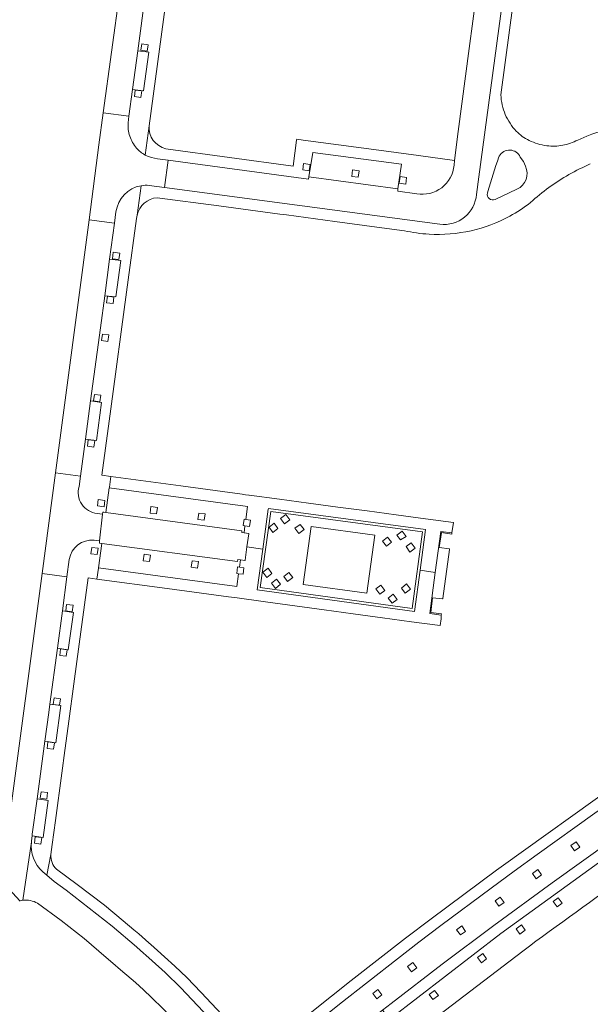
# Model space of a CAD drawing. Extents: x 152048 to 156914, y 461460 to 468786.
# Tile 220 of 256: x 154350 to 154455, y 468079 to 468260. Entities that reach past the tile are written whole.
import ezdxf

# ---------------------------------------------------------------- set-up
doc = ezdxf.new("R2010")
doc.units = 0
doc.header["$LTSCALE"] = 0.75
for name, color, linetype, lineweight in [('B-RO-VH-VERHARDING_BEDRIJFSVLOERPLAAT-GV', 251, 'CONTINUOUS', 18), ('B-RO-VH-VERHARDING_BETON-GV', 251, 'CONTINUOUS', 18), ('B-RO-VH-VERHARDING_BETONSTRAATSTEEN-GV', 251, 'CONTINUOUS', 18), ('B-RO-VH-VERHARDING_TEGEL-GV', 251, 'CONTINUOUS', 18), ('B-RO-VH-VERHARDING_TEGEL_RUBBER-GV', 251, 'CONTINUOUS', 18)]:
    doc.layers.add(name, color=color, linetype=linetype, lineweight=lineweight)

msp = doc.modelspace()

# ---------------------------------------------------------------- linework, layer by layer
at = {"layer": 'B-RO-VH-VERHARDING_BEDRIJFSVLOERPLAAT-GV'}
for points in [[(154423.356, 468158.923), (154424.36, 468166.409), (154395.58, 468170.239), (154395.565, 468170.134), (154394.544, 468162.809), (154393.502, 468155.33), (154422.347, 468151.395)], [(154423.356, 468158.923), (154424.36, 468166.409), (154395.58, 468170.239), (154395.565, 468170.134), (154394.544, 468162.809), (154393.502, 468155.33), (154422.347, 468151.395)], [(154421.92, 468151.96), (154394.07, 468155.76), (154396.01, 468169.68), (154423.8, 468165.98)], [(154421.92, 468151.96), (154394.07, 468155.76), (154396.01, 468169.68), (154423.8, 468165.98)]]:
    msp.add_lwpolyline(points, close=True, dxfattribs=at)
at = {"layer": 'B-RO-VH-VERHARDING_BETON-GV'}
msp.add_lwpolyline([(154428.727, 468162.75), (154428.738, 468162.862), (154426.865, 468163.104), (154427.249, 468165.828), (154429.158, 468165.544), (154429.187, 468165.754), (154427.132, 468165.996), (154426.127, 468158.55), (154425.112, 468151.034), (154427.24, 468150.742), (154427.263, 468150.953), (154425.3, 468151.2), (154425.652, 468153.899), (154427.487, 468153.684), (154427.512, 468153.785), (154427.513, 468153.79)], close=True, dxfattribs=at)
msp.add_lwpolyline([(154428.727, 468162.75), (154428.738, 468162.862), (154426.865, 468163.104), (154427.249, 468165.828), (154429.158, 468165.544), (154429.187, 468165.754), (154427.132, 468165.996), (154426.127, 468158.55), (154425.112, 468151.034), (154427.24, 468150.742), (154427.263, 468150.953), (154425.3, 468151.2), (154425.652, 468153.899), (154427.487, 468153.684), (154427.512, 468153.785), (154427.513, 468153.79)], close=True, dxfattribs=at)
at = {"layer": 'B-RO-VH-VERHARDING_BETONSTRAATSTEEN-GV'}
for points in [[(154373.007, 468234.93), (154373.732, 468240.266), (154373.734, 468240.298), (154382.925, 468308.253), (154389.949, 468360.193), (154389.955, 468360.249), (154390.077, 468361.416), (154390.08, 468361.439), (154393.15, 468383.496)], [(154373.007, 468234.93), (154373.732, 468240.266), (154373.734, 468240.298), (154382.925, 468308.253), (154389.949, 468360.193), (154389.955, 468360.249), (154390.077, 468361.416), (154390.08, 468361.439), (154393.15, 468383.496)], [(154435.539, 468310.731), (154438.832, 468302.901), (154438.45, 468300.041), (154437.774, 468294.986), (154437.098, 468289.929), (154436.422, 468284.875), (154435.746, 468279.821), (154435.069, 468274.756), (154434.385, 468269.64), (154433.698, 468264.507), (154433.021, 468259.453), (154432.343, 468254.397), (154431.666, 468249.342), (154430.989, 468244.287), (154430.312, 468239.233), (154429.633, 468233.918), (154429.588, 468233.064)], [(154435.539, 468310.731), (154438.832, 468302.901), (154438.45, 468300.041), (154437.774, 468294.986), (154437.098, 468289.929), (154436.422, 468284.875), (154435.746, 468279.821), (154435.069, 468274.756), (154434.385, 468269.64), (154433.698, 468264.507), (154433.021, 468259.453), (154432.343, 468254.397), (154431.666, 468249.342), (154430.989, 468244.287), (154430.312, 468239.233), (154429.633, 468233.918), (154429.588, 468233.064)], [(154440.957, 468282.144), (154440.578, 468279.003), (154439.232, 468269.013), (154434.1, 468230.92), (154433.673, 468227.724)], [(154433.673, 468227.724), (154434.1, 468230.92), (154439.232, 468269.013), (154440.578, 468279.003), (154440.957, 468282.144)], [(154440.957, 468282.144), (154440.578, 468279.003), (154439.232, 468269.013), (154434.1, 468230.92), (154433.673, 468227.724)], [(154433.673, 468227.724), (154434.1, 468230.92), (154439.232, 468269.013), (154440.578, 468279.003), (154440.957, 468282.144)], [(154438.148, 468245.917), (154441.208, 468268.756), (154442.964, 468281.857)], [(154438.148, 468245.917), (154441.208, 468268.756), (154442.964, 468281.857)], [(154373.109, 468264.596), (154371.681, 468254.027), (154373.705, 468253.742), (154372.736, 468246.684), (154370.723, 468246.942), (154370.058, 468242.022), (154369.9, 468240.851)], [(154373.109, 468264.596), (154371.681, 468254.027), (154373.705, 468253.742), (154372.736, 468246.684), (154370.723, 468246.942), (154370.058, 468242.022), (154369.9, 468240.851)], [(154369.9, 468240.851), (154370.058, 468242.022), (154365.359, 468242.631), (154364.559, 468236.783), (154364.558, 468236.775), (154362.736, 468223.067), (154367.393, 468222.44), (154367.672, 468224.525)], [(154369.9, 468240.851), (154370.058, 468242.022), (154365.359, 468242.631), (154364.559, 468236.783), (154364.558, 468236.775), (154362.736, 468223.067), (154367.393, 468222.44), (154367.672, 468224.525)], [(154373.732, 468240.266), (154373.007, 468234.93), (154373.152, 468234.854)], [(154373.732, 468240.266), (154373.007, 468234.93), (154373.152, 468234.854)], [(154453.913, 468238.383), (154452.22, 468237.676)], [(154453.913, 468238.383), (154452.22, 468237.676)], [(154429.588, 468233.064), (154429.633, 468233.918), (154423.037, 468234.813), (154414.878, 468235.925), (154401.972, 468237.654), (154400.768, 468237.818), (154400.746, 468237.656), (154400.139, 468232.904), (154376.799, 468236.064)], [(154429.588, 468233.064), (154429.633, 468233.918), (154423.037, 468234.813), (154414.878, 468235.925), (154401.972, 468237.654), (154400.768, 468237.818), (154400.746, 468237.656), (154400.139, 468232.904), (154376.799, 468236.064)], [(154373.152, 468234.854), (154373.007, 468234.93)], [(154373.152, 468234.854), (154373.007, 468234.93)], [(154402.978, 468230.929), (154403.742, 468235.414), (154419.955, 468233.23), (154419.306, 468228.73), (154419.272, 468228.336), (154422.738, 468227.844)], [(154402.978, 468230.929), (154403.742, 468235.414), (154419.955, 468233.23), (154419.306, 468228.73), (154419.272, 468228.336), (154422.738, 468227.844)], [(154437.803, 468234.568), (154437.86, 468234.715)], [(154437.803, 468234.568), (154437.86, 468234.715)], [(154441.698, 468234.548), (154442.278, 468233.726), (154442.661, 468232.887)], [(154441.698, 468234.548), (154442.278, 468233.726), (154442.661, 468232.887)], [(154373.775, 468229.358), (154376.563, 468228.987), (154377.234, 468233.995), (154375.25, 468234.262)], [(154373.775, 468229.358), (154376.563, 468228.987), (154377.234, 468233.995), (154375.25, 468234.262)], [(154375.25, 468234.262), (154377.234, 468233.995), (154402.926, 468230.539), (154402.978, 468230.929)], [(154375.25, 468234.262), (154377.234, 468233.995), (154402.926, 468230.539), (154402.978, 468230.929)], [(154422.738, 468227.844), (154419.272, 468228.336), (154419.306, 468228.73), (154402.978, 468230.929), (154402.926, 468230.539), (154377.234, 468233.995), (154376.563, 468228.987), (154426.997, 468222.269)], [(154422.738, 468227.844), (154419.272, 468228.336), (154419.306, 468228.73), (154402.978, 468230.929), (154402.926, 468230.539), (154377.234, 468233.995), (154376.563, 468228.987), (154426.997, 468222.269)], [(154372.265, 468229.306), (154371.54, 468223.919)], [(154371.54, 468223.919), (154372.265, 468229.306)], [(154372.265, 468229.306), (154371.54, 468223.919)], [(154371.54, 468223.919), (154372.265, 468229.306)], [(154426.997, 468222.269), (154376.563, 468228.987), (154373.775, 468229.358)], [(154426.997, 468222.269), (154376.563, 468228.987), (154373.775, 468229.358)], [(154435.701, 468227.975), (154435.777, 468228.257)], [(154435.701, 468227.975), (154435.777, 468228.257)], [(154441.098, 468228.654), (154437.077, 468226.814)], [(154441.098, 468228.654), (154437.077, 468226.814)], [(154375.21, 468227.111), (154386.495, 468225.614), (154397.675, 468224.118), (154398.278, 468224.041), (154398.877, 468223.964), (154407.749, 468222.776), (154416.372, 468221.621), (154420.483, 468221.071)], [(154375.21, 468227.111), (154386.495, 468225.614), (154397.675, 468224.118), (154398.278, 468224.041), (154398.877, 468223.964), (154407.749, 468222.776), (154416.372, 468221.621), (154420.483, 468221.071)], [(154367.672, 468224.525), (154367.393, 468222.44), (154366.518, 468215.898), (154368.549, 468215.622), (154367.638, 468208.947), (154365.616, 468209.173), (154364.83, 468203.296), (154363.035, 468189.964), (154365.043, 468189.649), (154364.114, 468182.653), (154362.09, 468182.947), (154361.173, 468176.133), (154360.923, 468174.274)], [(154367.672, 468224.525), (154367.393, 468222.44), (154366.518, 468215.898), (154368.549, 468215.622), (154367.638, 468208.947), (154365.616, 468209.173), (154364.83, 468203.296), (154363.035, 468189.964), (154365.043, 468189.649), (154364.114, 468182.653), (154362.09, 468182.947), (154361.173, 468176.133), (154360.923, 468174.274)], [(154364.208, 468169.319), (154365.192, 468169.208), (154365.264, 468169.586), (154365.458, 468169.572), (154365.835, 468169.521), (154366.441, 468174.019), (154366.46, 468174.164), (154366.723, 468176.108), (154365.105, 468176.326), (154366.44, 468186.218), (154367.604, 468194.84), (154368.769, 468203.471), (154369.931, 468212.083), (154371.458, 468223.341)], [(154364.208, 468169.319), (154365.192, 468169.208), (154365.264, 468169.586), (154365.458, 468169.572), (154365.835, 468169.521), (154366.441, 468174.019), (154366.46, 468174.164), (154366.723, 468176.108), (154365.105, 468176.326), (154366.44, 468186.218), (154367.604, 468194.84), (154368.769, 468203.471), (154369.931, 468212.083), (154371.458, 468223.341)], [(154360.923, 468174.274), (154361.173, 468176.133), (154356.585, 468176.787), (154354.137, 468158.369)], [(154360.923, 468174.274), (154361.173, 468176.133), (154356.585, 468176.787), (154354.137, 468158.369)], [(154363.665, 468164.431), (154364.054, 468164.389), (154364.678, 468164.321), (154365.192, 468169.208), (154364.208, 468169.319)], [(154363.665, 468164.431), (154364.054, 468164.389), (154364.678, 468164.321), (154365.192, 468169.208), (154364.208, 468169.319)], [(154354.273, 468103.754), (154355.013, 468103.128), (154355.765, 468106.913), (154355.766, 468106.924), (154356.014, 468108.726), (154356.61, 468113.147), (154357.774, 468121.78), (154358.335, 468125.942), (154358.934, 468130.412), (154360.089, 468139.034), (154361.245, 468147.668), (154362.566, 468157.534), (154364.189, 468157.315), (154364.456, 468159.298), (154364.466, 468159.369), (154365.07, 468163.851), (154364.634, 468163.909), (154364.676, 468164.3), (154364.678, 468164.321), (154364.054, 468164.389), (154363.665, 468164.431)], [(154354.273, 468103.754), (154355.013, 468103.128), (154355.765, 468106.913), (154355.766, 468106.924), (154356.014, 468108.726), (154356.61, 468113.147), (154357.774, 468121.78), (154358.335, 468125.942), (154358.934, 468130.412), (154360.089, 468139.034), (154361.245, 468147.668), (154362.566, 468157.534), (154364.189, 468157.315), (154364.456, 468159.298), (154364.466, 468159.369), (154365.07, 468163.851), (154364.634, 468163.909), (154364.676, 468164.3), (154364.678, 468164.321), (154364.054, 468164.389), (154363.665, 468164.431)], [(154359.132, 468160.924), (154358.7, 468157.711), (154357.863, 468151.48), (154359.878, 468151.222), (154358.936, 468144.395), (154356.949, 468144.684), (154355.568, 468134.404), (154357.558, 468134.151), (154356.683, 468127.369), (154354.656, 468127.641), (154353.234, 468117.126), (154355.265, 468116.818), (154354.363, 468110.018), (154352.32, 468110.308), (154352.222, 468109.44), (154352.195, 468109.23)], [(154359.132, 468160.924), (154358.7, 468157.711), (154357.863, 468151.48), (154359.878, 468151.222), (154358.936, 468144.395), (154356.949, 468144.684), (154355.568, 468134.404), (154357.558, 468134.151), (154356.683, 468127.369), (154354.656, 468127.641), (154353.234, 468117.126), (154355.265, 468116.818), (154354.363, 468110.018), (154352.32, 468110.308), (154352.222, 468109.44), (154352.195, 468109.23)], [(154354.137, 468158.369), (154358.7, 468157.711), (154359.132, 468160.924)], [(154354.137, 468158.369), (154358.7, 468157.711), (154359.132, 468160.924)], [(154358.7, 468157.711), (154354.137, 468158.369), (154347.992, 468112.133), (154347.326, 468111.622), (154346.088, 468102.703), (154350.084, 468098.422)], [(154358.7, 468157.711), (154354.137, 468158.369), (154347.992, 468112.133), (154347.326, 468111.622), (154346.088, 468102.703), (154350.084, 468098.422)], [(154350.646, 468098.53), (154352.195, 468109.23), (154352.222, 468109.44), (154352.32, 468110.308), (154352.353, 468110.606), (154353.234, 468117.126), (154354.656, 468127.641), (154355.366, 468132.896), (154355.568, 468134.404), (154356.949, 468144.684), (154357.863, 468151.48), (154358.7, 468157.711)], [(154350.646, 468098.53), (154352.195, 468109.23), (154352.222, 468109.44), (154352.32, 468110.308), (154352.353, 468110.606), (154353.234, 468117.126), (154354.656, 468127.641), (154355.366, 468132.896), (154355.568, 468134.404), (154356.949, 468144.684), (154357.863, 468151.48), (154358.7, 468157.711)], [(154398.131, 468071.087), (154408.597, 468079.538), (154419.205, 468087.795), (154423.156, 468090.855), (154427.127, 468093.888), (154436.346, 468100.757), (154440.576, 468103.834), (154444.815, 468106.897), (154455.331, 468114.453), (154463.947, 468120.45), (154474.583, 468127.642), (154474.635, 468127.674), (154474.687, 468127.706), (154473.465, 468129.453), (154466.328, 468124.617), (154459.608, 468120.06), (154459.474, 468119.915), (154438.189, 468104.671), (154438.198, 468104.67), (154437.32, 468104.035), (154425.356, 468095.129), (154420.673, 468091.571), (154410.753, 468083.862), (154396.325, 468072.358)], [(154398.131, 468071.087), (154408.597, 468079.538), (154419.205, 468087.795), (154423.156, 468090.855), (154427.127, 468093.888), (154436.346, 468100.757), (154440.576, 468103.834), (154444.815, 468106.897), (154455.331, 468114.453), (154463.947, 468120.45), (154474.583, 468127.642), (154474.635, 468127.674), (154474.687, 468127.706), (154473.465, 468129.453), (154466.328, 468124.617), (154459.608, 468120.06), (154459.474, 468119.915), (154438.189, 468104.671), (154438.198, 468104.67), (154437.32, 468104.035), (154425.356, 468095.129), (154420.673, 468091.571), (154410.753, 468083.862), (154396.325, 468072.358)], [(154474.687, 468127.706), (154474.635, 468127.674), (154474.583, 468127.642), (154463.947, 468120.45), (154455.331, 468114.453), (154444.815, 468106.897), (154440.576, 468103.834), (154436.346, 468100.757), (154427.127, 468093.888), (154423.156, 468090.855), (154419.205, 468087.795), (154408.597, 468079.538), (154398.131, 468071.087)], [(154474.687, 468127.706), (154474.635, 468127.674), (154474.583, 468127.642), (154463.947, 468120.45), (154455.331, 468114.453), (154444.815, 468106.897), (154440.576, 468103.834), (154436.346, 468100.757), (154427.127, 468093.888), (154423.156, 468090.855), (154419.205, 468087.795), (154408.597, 468079.538), (154398.131, 468071.087)], [(154400.161, 468065.345), (154408.822, 468072.294), (154411.435, 468074.37), (154416.502, 468078.396), (154418.059, 468079.633), (154427.407, 468086.831), (154436.861, 468093.888), (154447.509, 468101.739), (154458.267, 468109.441), (154458.607, 468109.678), (154468.863, 468116.821), (154477.549, 468122.709), (154477.584, 468122.731)], [(154400.161, 468065.345), (154408.822, 468072.294), (154411.435, 468074.37), (154416.502, 468078.396), (154418.059, 468079.633), (154427.407, 468086.831), (154436.861, 468093.888), (154447.509, 468101.739), (154458.267, 468109.441), (154458.607, 468109.678), (154468.863, 468116.821), (154477.549, 468122.709), (154477.584, 468122.731)], [(154352.195, 468109.23), (154350.646, 468098.53)], [(154352.195, 468109.23), (154350.646, 468098.53)], [(154355.765, 468106.913), (154355.013, 468103.128)], [(154355.765, 468106.913), (154355.013, 468103.128)], [(154461.772, 468103.421), (154458.92, 468107.484), (154438.164, 468092.46), (154417.862, 468076.827), (154420.783, 468072.94), (154442.144, 468089.22)], [(154461.772, 468103.421), (154458.92, 468107.484), (154438.164, 468092.46), (154417.862, 468076.827), (154420.783, 468072.94), (154442.144, 468089.22)], [(154389.803, 468071.624), (154379.566, 468082.519), (154376.691, 468085.337), (154374.328, 468087.427), (154373.675, 468088.004), (154372.181, 468089.324), (154371.414, 468090.002), (154366.976, 468093.782), (154362.792, 468097.102), (154358.553, 468100.352), (154356.361, 468101.987), (154355.031, 468103.113), (154355.013, 468103.128), (154354.273, 468103.754)], [(154389.803, 468071.624), (154379.566, 468082.519), (154376.691, 468085.337), (154374.328, 468087.427), (154373.675, 468088.004), (154372.181, 468089.324), (154371.414, 468090.002), (154366.976, 468093.782), (154362.792, 468097.102), (154358.553, 468100.352), (154356.361, 468101.987), (154355.031, 468103.113), (154355.013, 468103.128), (154354.273, 468103.754)], [(154355.013, 468103.128), (154355.031, 468103.113), (154356.361, 468101.987), (154358.553, 468100.352), (154362.792, 468097.102), (154366.976, 468093.782), (154371.414, 468090.002), (154372.181, 468089.324), (154373.675, 468088.004), (154374.328, 468087.427), (154376.691, 468085.337), (154379.566, 468082.519), (154389.803, 468071.624)], [(154355.013, 468103.128), (154355.031, 468103.113), (154356.361, 468101.987), (154358.553, 468100.352), (154362.792, 468097.102), (154366.976, 468093.782), (154371.414, 468090.002), (154372.181, 468089.324), (154373.675, 468088.004), (154374.328, 468087.427), (154376.691, 468085.337), (154379.566, 468082.519), (154389.803, 468071.624)], [(154393.89, 468069.73), (154393.794, 468069.853), (154391.154, 468073.218), (154391.037, 468073.367), (154388.969, 468075.588), (154383.268, 468081.676), (154380.623, 468084.39), (154378.465, 468086.483), (154376.583, 468088.171), (154375.966, 468088.725), (154375.912, 468088.774), (154374.049, 468090.446), (154373.68, 468090.769), (154371.84, 468092.375), (154370.942, 468093.134), (154368.974, 468094.797), (154365.598, 468097.609), (154360.596, 468101.431), (154356.812, 468104.207)], [(154393.89, 468069.73), (154393.794, 468069.853), (154391.154, 468073.218), (154391.037, 468073.367), (154388.969, 468075.588), (154383.268, 468081.676), (154380.623, 468084.39), (154378.465, 468086.483), (154376.583, 468088.171), (154375.966, 468088.725), (154375.912, 468088.774), (154374.049, 468090.446), (154373.68, 468090.769), (154371.84, 468092.375), (154370.942, 468093.134), (154368.974, 468094.797), (154365.598, 468097.609), (154360.596, 468101.431), (154356.812, 468104.207)], [(154353.288, 468097.991), (154357.62, 468094.85), (154361.826, 468091.541), (154365.898, 468088.07), (154367.09, 468087.042)], [(154353.288, 468097.991), (154357.62, 468094.85), (154361.826, 468091.541), (154365.898, 468088.07), (154367.09, 468087.042)], [(154367.09, 468087.042), (154368.527, 468085.802), (154370.459, 468084.136), (154371.22, 468083.479), (154372.719, 468082.135), (154374.186, 468080.757), (154376.334, 468078.641), (154376.339, 468078.636), (154376.379, 468078.593), (154384.255, 468070.217), (154385.164, 468069.228), (154388.491, 468065.422), (154388.771, 468065.147), (154394.158, 468059.047), (154394.847, 468058.295), (154398.226, 468054.481), (154398.488, 468054.189), (154405.939, 468046.6), (154406.362, 468046.685), (154410.087, 468049.185), (154399.615, 468061.123), (154390.439, 468071.045)], [(154367.09, 468087.042), (154368.527, 468085.802), (154370.459, 468084.136), (154371.22, 468083.479), (154372.719, 468082.135), (154374.186, 468080.757), (154376.334, 468078.641), (154376.339, 468078.636), (154376.379, 468078.593), (154384.255, 468070.217), (154385.164, 468069.228), (154388.491, 468065.422), (154388.771, 468065.147), (154394.158, 468059.047), (154394.847, 468058.295), (154398.226, 468054.481), (154398.488, 468054.189), (154405.939, 468046.6), (154406.362, 468046.685), (154410.087, 468049.185), (154399.615, 468061.123), (154390.439, 468071.045)]]:
    msp.add_lwpolyline(points, dxfattribs=at)
for points in [[(154371.681, 468254.027), (154373.109, 468264.596), (154374.01, 468271.267), (154374.481, 468274.753), (154375.46, 468282.013), (154376.374, 468288.791), (154377.804, 468299.404), (154378.709, 468306.12), (154379.066, 468308.76), (154374.486, 468309.36), (154365.359, 468242.631), (154370.058, 468242.022), (154370.723, 468246.942)], [(154371.681, 468254.027), (154373.109, 468264.596), (154374.01, 468271.267), (154374.481, 468274.753), (154375.46, 468282.013), (154376.374, 468288.791), (154377.804, 468299.404), (154378.709, 468306.12), (154379.066, 468308.76), (154374.486, 468309.36), (154365.359, 468242.631), (154370.058, 468242.022), (154370.723, 468246.942)], [(154372.224, 468254.092), (154372.385, 468255.281), (154373.574, 468255.121), (154373.413, 468253.932)], [(154372.224, 468254.092), (154372.385, 468255.281), (154373.574, 468255.121), (154373.413, 468253.932)], [(154370.723, 468246.942), (154372.736, 468246.684), (154373.705, 468253.742), (154371.681, 468254.027)], [(154370.723, 468246.942), (154372.736, 468246.684), (154373.705, 468253.742), (154371.681, 468254.027)], [(154371.039, 468245.62), (154371.199, 468246.809), (154372.388, 468246.649), (154372.228, 468245.46)], [(154371.039, 468245.62), (154371.199, 468246.809), (154372.388, 468246.649), (154372.228, 468245.46)], [(154419.306, 468228.73), (154419.955, 468233.23), (154403.742, 468235.414), (154402.978, 468230.929)], [(154419.306, 468228.73), (154419.955, 468233.23), (154403.742, 468235.414), (154402.978, 468230.929)], [(154401.859, 468232.193), (154402.019, 468233.382), (154403.208, 468233.222), (154403.048, 468232.033)], [(154401.859, 468232.193), (154402.019, 468233.382), (154403.208, 468233.222), (154403.048, 468232.033)], [(154410.839, 468231.011), (154410.999, 468232.2), (154412.188, 468232.04), (154412.028, 468230.851)], [(154410.839, 468231.011), (154410.999, 468232.2), (154412.188, 468232.04), (154412.028, 468230.851)], [(154419.542, 468229.784), (154419.702, 468230.973), (154420.891, 468230.812), (154420.731, 468229.623)], [(154419.542, 468229.784), (154419.702, 468230.973), (154420.891, 468230.812), (154420.731, 468229.623)], [(154365.616, 468209.173), (154366.518, 468215.898), (154367.393, 468222.44), (154362.736, 468223.067), (154356.585, 468176.787), (154361.173, 468176.133), (154362.09, 468182.947), (154363.035, 468189.964), (154364.83, 468203.296)], [(154365.616, 468209.173), (154366.518, 468215.898), (154367.393, 468222.44), (154362.736, 468223.067), (154356.585, 468176.787), (154361.173, 468176.133), (154362.09, 468182.947), (154363.035, 468189.964), (154364.83, 468203.296)], [(154367.029, 468215.949), (154367.189, 468217.138), (154368.378, 468216.978), (154368.218, 468215.789)], [(154367.029, 468215.949), (154367.189, 468217.138), (154368.378, 468216.978), (154368.218, 468215.789)], [(154366.518, 468215.898), (154365.616, 468209.173), (154367.638, 468208.947), (154368.549, 468215.622)], [(154366.518, 468215.898), (154365.616, 468209.173), (154367.638, 468208.947), (154368.549, 468215.622)], [(154365.946, 468207.907), (154366.106, 468209.096), (154367.295, 468208.936), (154367.135, 468207.747)], [(154365.946, 468207.907), (154366.106, 468209.096), (154367.295, 468208.936), (154367.135, 468207.747)], [(154365.022, 468200.981), (154365.182, 468202.169), (154366.371, 468202.009), (154366.211, 468200.82)], [(154365.022, 468200.981), (154365.182, 468202.169), (154366.371, 468202.009), (154366.211, 468200.82)], [(154363.035, 468189.964), (154362.09, 468182.947), (154364.114, 468182.653), (154365.043, 468189.649)], [(154363.035, 468189.964), (154362.09, 468182.947), (154364.114, 468182.653), (154365.043, 468189.649)], [(154363.552, 468189.923), (154363.712, 468191.112), (154364.901, 468190.952), (154364.741, 468189.763)], [(154363.552, 468189.923), (154363.712, 468191.112), (154364.901, 468190.952), (154364.741, 468189.763)], [(154362.43, 468181.628), (154362.59, 468182.817), (154363.779, 468182.657), (154363.619, 468181.468)], [(154362.43, 468181.628), (154362.59, 468182.817), (154363.779, 468182.657), (154363.619, 468181.468)], [(154392.052, 468172.653), (154391.976, 468172.663), (154391.413, 468172.747), (154390.769, 468172.843), (154379.536, 468174.382), (154366.723, 468176.108), (154366.46, 468174.164), (154366.441, 468174.019), (154391.338, 468170.647), (154391.773, 468170.594), (154391.455, 468168.239), (154392.287, 468168.119), (154392.144, 468166.959), (154391.296, 468167.069), (154391.123, 468165.787), (154392.016, 468165.669), (154392.008, 468165.573), (154391.66, 468163.198), (154394.544, 468162.809), (154395.565, 468170.134), (154395.58, 468170.239), (154424.36, 468166.409), (154423.356, 468158.923), (154426.127, 468158.55), (154427.132, 468165.996), (154429.187, 468165.754), (154429.453, 468167.67), (154424.358, 468168.366), (154418.994, 468169.081), (154413.652, 468169.789), (154408.288, 468170.5), (154402.944, 468171.209), (154397.592, 468171.918)], [(154392.052, 468172.653), (154391.976, 468172.663), (154391.413, 468172.747), (154390.769, 468172.843), (154379.536, 468174.382), (154366.723, 468176.108), (154366.46, 468174.164), (154366.441, 468174.019), (154391.338, 468170.647), (154391.773, 468170.594), (154391.455, 468168.239), (154392.287, 468168.119), (154392.144, 468166.959), (154391.296, 468167.069), (154391.123, 468165.787), (154392.016, 468165.669), (154392.008, 468165.573), (154391.66, 468163.198), (154394.544, 468162.809), (154395.565, 468170.134), (154395.58, 468170.239), (154424.36, 468166.409), (154423.356, 468158.923), (154426.127, 468158.55), (154427.132, 468165.996), (154429.187, 468165.754), (154429.453, 468167.67), (154424.358, 468168.366), (154418.994, 468169.081), (154413.652, 468169.789), (154408.288, 468170.5), (154402.944, 468171.209), (154397.592, 468171.918)], [(154390.696, 468165.843), (154391.123, 468165.787), (154391.296, 468167.069), (154390.962, 468167.113), (154391.139, 468168.285), (154391.455, 468168.239), (154391.773, 468170.594), (154391.338, 468170.647), (154366.441, 468174.019), (154365.835, 468169.521), (154390.733, 468166.157)], [(154390.696, 468165.843), (154391.123, 468165.787), (154391.296, 468167.069), (154390.962, 468167.113), (154391.139, 468168.285), (154391.455, 468168.239), (154391.773, 468170.594), (154391.338, 468170.647), (154366.441, 468174.019), (154365.835, 468169.521), (154390.733, 468166.157)], [(154365.492, 468170.563), (154364.294, 468170.708), (154364.443, 468171.858), (154365.613, 468171.714)], [(154365.492, 468170.563), (154364.294, 468170.708), (154364.443, 468171.858), (154365.613, 468171.714)], [(154391.123, 468165.787), (154390.696, 468165.843), (154390.733, 468166.157), (154365.835, 468169.521), (154365.458, 468169.572), (154365.264, 468169.586), (154365.192, 468169.208), (154364.678, 468164.321), (154364.676, 468164.3), (154364.634, 468163.909), (154365.07, 468163.851), (154389.933, 468160.524), (154389.977, 468160.899), (154390.456, 468160.835), (154391.296, 468160.722), (154391.307, 468160.788), (154391.66, 468163.198), (154392.008, 468165.573), (154392.016, 468165.669)], [(154391.123, 468165.787), (154390.696, 468165.843), (154390.733, 468166.157), (154365.835, 468169.521), (154365.458, 468169.572), (154365.264, 468169.586), (154365.192, 468169.208), (154364.678, 468164.321), (154364.676, 468164.3), (154364.634, 468163.909), (154365.07, 468163.851), (154389.933, 468160.524), (154389.977, 468160.899), (154390.456, 468160.835), (154391.296, 468160.722), (154391.307, 468160.788), (154391.66, 468163.198), (154392.008, 468165.573), (154392.016, 468165.669)], [(154373.904, 468169.405), (154374.077, 468170.601), (154375.259, 468170.419), (154375.079, 468169.247)], [(154373.904, 468169.405), (154374.077, 468170.601), (154375.259, 468170.419), (154375.079, 468169.247)], [(154421.92, 468151.96), (154423.8, 468165.98), (154396.01, 468169.68), (154394.07, 468155.76)], [(154421.92, 468151.96), (154423.8, 468165.98), (154396.01, 468169.68), (154394.07, 468155.76)], [(154382.653, 468168.229), (154382.825, 468169.406), (154384, 468169.241), (154383.831, 468168.08)], [(154382.653, 468168.229), (154382.825, 468169.406), (154384, 468169.241), (154383.831, 468168.08)], [(154398.524, 468167.442), (154397.826, 468168.378), (154398.782, 468169.128), (154399.498, 468168.147)], [(154398.524, 468167.442), (154397.826, 468168.378), (154398.782, 468169.128), (154399.498, 468168.147)], [(154396.644, 468167.53), (154397.294, 468166.582), (154396.391, 468165.838), (154395.699, 468166.802)], [(154396.644, 468167.53), (154397.294, 468166.582), (154396.391, 468165.838), (154395.699, 468166.802)], [(154401.177, 468165.653), (154400.451, 468166.606), (154401.404, 468167.334), (154402.121, 468166.372)], [(154401.177, 468165.653), (154400.451, 468166.606), (154401.404, 468167.334), (154402.121, 468166.372)], [(154415.083, 468165.352), (154413.617, 468154.736), (154401.931, 468156.351), (154403.398, 468166.966)], [(154415.083, 468165.352), (154413.617, 468154.736), (154401.931, 468156.351), (154403.398, 468166.966)], [(154420.787, 468165.14), (154419.754, 468164.494), (154419.084, 468165.377), (154420.049, 468166.1)], [(154420.787, 468165.14), (154419.754, 468164.494), (154419.084, 468165.377), (154420.049, 468166.1)], [(154416.493, 468164.275), (154417.408, 468164.959), (154418.136, 468164.064), (154417.185, 468163.337)], [(154416.493, 468164.275), (154417.408, 468164.959), (154418.136, 468164.064), (154417.185, 468163.337)], [(154364.413, 468162.976), (154364.245, 468161.795), (154363.069, 468161.966), (154363.234, 468163.124)], [(154364.413, 468162.976), (154364.245, 468161.795), (154363.069, 468161.966), (154363.234, 468163.124)], [(154427.24, 468150.742), (154425.112, 468151.034), (154426.127, 468158.55), (154423.356, 468158.923), (154422.347, 468151.395), (154393.502, 468155.33), (154394.544, 468162.809), (154391.66, 468163.198), (154391.307, 468160.788), (154391.296, 468160.722), (154390.456, 468160.835), (154390.279, 468159.521), (154391.101, 468159.401), (154390.944, 468158.204), (154390.115, 468158.305), (154389.802, 468155.975), (154389.357, 468156.035), (154364.466, 468159.369), (154364.456, 468159.298), (154364.189, 468157.315), (154377.021, 468155.577), (154388.261, 468154.088), (154388.851, 468154.006), (154389.454, 468153.923), (154395.06, 468153.161), (154400.411, 468152.434), (154405.772, 468151.706), (154411.122, 468150.979), (154416.474, 468150.252), (154421.804, 468149.521), (154427.022, 468148.793), (154427.19, 468150.04)], [(154427.24, 468150.742), (154425.112, 468151.034), (154426.127, 468158.55), (154423.356, 468158.923), (154422.347, 468151.395), (154393.502, 468155.33), (154394.544, 468162.809), (154391.66, 468163.198), (154391.307, 468160.788), (154391.296, 468160.722), (154390.456, 468160.835), (154390.279, 468159.521), (154391.101, 468159.401), (154390.944, 468158.204), (154390.115, 468158.305), (154389.802, 468155.975), (154389.357, 468156.035), (154364.466, 468159.369), (154364.456, 468159.298), (154364.189, 468157.315), (154377.021, 468155.577), (154388.261, 468154.088), (154388.851, 468154.006), (154389.454, 468153.923), (154395.06, 468153.161), (154400.411, 468152.434), (154405.772, 468151.706), (154411.122, 468150.979), (154416.474, 468150.252), (154421.804, 468149.521), (154427.022, 468148.793), (154427.19, 468150.04)], [(154390.115, 468158.305), (154389.773, 468158.347), (154389.919, 468159.574), (154390.279, 468159.521), (154390.456, 468160.835), (154389.977, 468160.899), (154389.933, 468160.524), (154365.07, 468163.851), (154364.466, 468159.369), (154389.357, 468156.035), (154389.802, 468155.975)], [(154390.115, 468158.305), (154389.773, 468158.347), (154389.919, 468159.574), (154390.279, 468159.521), (154390.456, 468160.835), (154389.977, 468160.899), (154389.933, 468160.524), (154365.07, 468163.851), (154364.466, 468159.369), (154389.357, 468156.035), (154389.802, 468155.975)], [(154422.426, 468163.005), (154421.48, 468162.255), (154420.784, 468163.25), (154421.696, 468163.937)], [(154422.426, 468163.005), (154421.48, 468162.255), (154420.784, 468163.25), (154421.696, 468163.937)], [(154374.009, 468161.696), (154373.834, 468160.528), (154372.673, 468160.676), (154372.834, 468161.847)], [(154374.009, 468161.696), (154373.834, 468160.528), (154372.673, 468160.676), (154372.834, 468161.847)], [(154382.764, 468160.535), (154382.608, 468159.339), (154381.438, 468159.489), (154381.597, 468160.677)], [(154382.764, 468160.535), (154382.608, 468159.339), (154381.438, 468159.489), (154381.597, 468160.677)], [(154395.291, 468157.615), (154394.563, 468158.569), (154395.51, 468159.301), (154396.24, 468158.332)], [(154395.291, 468157.615), (154394.563, 468158.569), (154395.51, 468159.301), (154396.24, 468158.332)], [(154397.817, 468156.359), (154396.87, 468155.613), (154396.147, 468156.556), (154397.075, 468157.274)], [(154397.817, 468156.359), (154396.87, 468155.613), (154396.147, 468156.556), (154397.075, 468157.274)], [(154399.102, 468156.864), (154398.379, 468157.796), (154399.322, 468158.544), (154400.036, 468157.58)], [(154399.102, 468156.864), (154398.379, 468157.796), (154399.322, 468158.544), (154400.036, 468157.58)], [(154415.981, 468154.578), (154415.261, 468155.533), (154416.191, 468156.225), (154416.896, 468155.252)], [(154415.981, 468154.578), (154415.261, 468155.533), (154416.191, 468156.225), (154416.896, 468155.252)], [(154421.591, 468155.464), (154420.639, 468154.748), (154419.923, 468155.679), (154420.873, 468156.433)], [(154421.591, 468155.464), (154420.639, 468154.748), (154419.923, 468155.679), (154420.873, 468156.433)], [(154419.176, 468153.606), (154418.251, 468152.906), (154417.504, 468153.819), (154418.453, 468154.564)], [(154419.176, 468153.606), (154418.251, 468152.906), (154417.504, 468153.819), (154418.453, 468154.564)], [(154358.484, 468151.485), (154358.644, 468152.673), (154359.833, 468152.513), (154359.673, 468151.324)], [(154358.484, 468151.485), (154358.644, 468152.673), (154359.833, 468152.513), (154359.673, 468151.324)], [(154357.863, 468151.48), (154356.949, 468144.684), (154358.936, 468144.395), (154359.878, 468151.222)], [(154357.863, 468151.48), (154356.949, 468144.684), (154358.936, 468144.395), (154359.878, 468151.222)], [(154357.37, 468143.358), (154357.53, 468144.547), (154358.719, 468144.387), (154358.559, 468143.198)], [(154357.37, 468143.358), (154357.53, 468144.547), (154358.719, 468144.387), (154358.559, 468143.198)], [(154356.169, 468134.392), (154356.329, 468135.581), (154357.518, 468135.421), (154357.358, 468134.232)], [(154356.169, 468134.392), (154356.329, 468135.581), (154357.518, 468135.421), (154357.358, 468134.232)], [(154354.656, 468127.641), (154356.683, 468127.369), (154357.558, 468134.151), (154355.568, 468134.404), (154355.366, 468132.896)], [(154354.656, 468127.641), (154356.683, 468127.369), (154357.558, 468134.151), (154355.568, 468134.404), (154355.366, 468132.896)], [(154355.058, 468126.336), (154355.218, 468127.525), (154356.407, 468127.365), (154356.247, 468126.176)], [(154355.058, 468126.336), (154355.218, 468127.525), (154356.407, 468127.365), (154356.247, 468126.176)], [(154353.802, 468117.199), (154353.962, 468118.388), (154355.151, 468118.228), (154354.991, 468117.039)], [(154353.802, 468117.199), (154353.962, 468118.388), (154355.151, 468118.228), (154354.991, 468117.039)], [(154352.32, 468110.308), (154354.363, 468110.018), (154355.265, 468116.818), (154353.234, 468117.126), (154352.353, 468110.606)], [(154352.32, 468110.308), (154354.363, 468110.018), (154355.265, 468116.818), (154353.234, 468117.126), (154352.353, 468110.606)], [(154352.733, 468108.973), (154352.894, 468110.162), (154354.083, 468110.002), (154353.922, 468108.813)], [(154352.733, 468108.973), (154352.894, 468110.162), (154354.083, 468110.002), (154353.922, 468108.813)], [(154459.767, 468108.085), (154458.661, 468109.604), (154458.607, 468109.678), (154458.267, 468109.441), (154447.509, 468101.739), (154436.861, 468093.888), (154427.407, 468086.831), (154418.059, 468079.633), (154416.502, 468078.396), (154416.554, 468078.329), (154417.763, 468076.751), (154417.862, 468076.827), (154438.164, 468092.46), (154458.92, 468107.484)], [(154459.767, 468108.085), (154458.661, 468109.604), (154458.607, 468109.678), (154458.267, 468109.441), (154447.509, 468101.739), (154436.861, 468093.888), (154427.407, 468086.831), (154418.059, 468079.633), (154416.502, 468078.396), (154416.554, 468078.329), (154417.763, 468076.751), (154417.862, 468076.827), (154438.164, 468092.46), (154458.92, 468107.484)], [(154451.909, 468109.248), (154452.61, 468108.235), (154451.629, 468107.553), (154450.928, 468108.532)], [(154451.909, 468109.248), (154452.61, 468108.235), (154451.629, 468107.553), (154450.928, 468108.532)], [(154445.596, 468103.159), (154444.635, 468102.469), (154443.937, 468103.457), (154444.919, 468104.152)], [(154445.596, 468103.159), (154444.635, 468102.469), (154443.937, 468103.457), (154444.919, 468104.152)], [(154438.048, 468099.124), (154438.747, 468098.125), (154437.803, 468097.428), (154437.077, 468098.408)], [(154438.048, 468099.124), (154438.747, 468098.125), (154437.803, 468097.428), (154437.077, 468098.408)], [(154448.668, 468098.959), (154449.393, 468097.982), (154448.446, 468097.312), (154447.702, 468098.283)], [(154448.668, 468098.959), (154449.393, 468097.982), (154448.446, 468097.312), (154447.702, 468098.283)], [(154431.001, 468093.862), (154431.692, 468092.84), (154430.74, 468092.18), (154430.021, 468093.145)], [(154431.001, 468093.862), (154431.692, 468092.84), (154430.74, 468092.18), (154430.021, 468093.145)], [(154441.903, 468094.009), (154442.595, 468093.046), (154441.646, 468092.306), (154440.938, 468093.304)], [(154441.903, 468094.009), (154442.595, 468093.046), (154441.646, 468092.306), (154440.938, 468093.304)], [(154434.836, 468088.803), (154435.524, 468087.794), (154434.604, 468087.076), (154433.876, 468088.051)], [(154434.836, 468088.803), (154435.524, 468087.794), (154434.604, 468087.076), (154433.876, 468088.051)], [(154422.013, 468087.121), (154422.768, 468086.164), (154421.802, 468085.44), (154421.08, 468086.396)], [(154422.013, 468087.121), (154422.768, 468086.164), (154421.802, 468085.44), (154421.08, 468086.396)], [(154415.648, 468082.184), (154416.378, 468081.233), (154415.421, 468080.503), (154414.675, 468081.457)], [(154415.648, 468082.184), (154416.378, 468081.233), (154415.421, 468080.503), (154414.675, 468081.457)], [(154425.982, 468082.043), (154426.708, 468081.094), (154425.717, 468080.389), (154425.014, 468081.284)], [(154425.982, 468082.043), (154426.708, 468081.094), (154425.717, 468080.389), (154425.014, 468081.284)]]:
    msp.add_lwpolyline(points, close=True, dxfattribs=at)
for points in [[(154438.952, 468242.353, -0.0903094), (154438.148, 468245.917)], [(154438.952, 468242.353, -0.0903094), (154438.148, 468245.917)], [(154440.964, 468239.302, -0.09031), (154438.952, 468242.353)], [(154440.964, 468239.302, -0.09031), (154438.952, 468242.353)], [(154369.9, 468240.851, 0.0977438), (154370.208, 468238.374)], [(154370.208, 468238.374, -0.0977438), (154369.9, 468240.851)], [(154369.9, 468240.851, 0.0977438), (154370.208, 468238.374)], [(154370.208, 468238.374, -0.0977438), (154369.9, 468240.851)], [(154376.799, 468236.064, -0.3647218), (154373.732, 468240.266)], [(154376.799, 468236.064, -0.3647218), (154373.732, 468240.266)], [(154461.289, 468240.002, 0.0936915), (154453.913, 468238.383)], [(154461.289, 468240.002, 0.0936915), (154453.913, 468238.383)], [(154370.208, 468238.374, 0.0971976), (154371.437, 468236.2)], [(154371.437, 468236.2, -0.0971976), (154370.208, 468238.374)], [(154370.208, 468238.374, 0.0971976), (154371.437, 468236.2)], [(154371.437, 468236.2, -0.0971976), (154370.208, 468238.374)], [(154443.331, 468237.587, -0.0906762), (154440.964, 468239.302)], [(154443.331, 468237.587, -0.0906762), (154440.964, 468239.302)], [(154446.543, 468236.631, -0.0785406), (154443.331, 468237.587)], [(154446.543, 468236.631, -0.0785406), (154443.331, 468237.587)], [(154449.464, 468236.704, -0.0797602), (154446.543, 468236.631)], [(154449.464, 468236.704, -0.0797602), (154446.543, 468236.631)], [(154452.22, 468237.676, -0.0789994), (154449.464, 468236.704)], [(154452.22, 468237.676, -0.0789994), (154449.464, 468236.704)], [(154371.437, 468236.2, 0.0901761), (154373.007, 468234.93)], [(154373.007, 468234.93, -0.0901761), (154371.437, 468236.2)], [(154371.437, 468236.2, 0.0901761), (154373.007, 468234.93)], [(154373.007, 468234.93, -0.0901761), (154371.437, 468236.2)], [(154373.152, 468234.854, 0.0981728), (154375.25, 468234.262)], [(154375.25, 468234.262, -0.0981728), (154373.152, 468234.854)], [(154373.152, 468234.854, 0.0981728), (154375.25, 468234.262)], [(154375.25, 468234.262, -0.0981728), (154373.152, 468234.854)], [(154435.777, 468228.257, -0.0228529), (154437.803, 468234.568)], [(154435.777, 468228.257, -0.0228529), (154437.803, 468234.568)], [(154437.86, 468234.715, -0.6245407), (154441.698, 468234.548)], [(154437.86, 468234.715, -0.6245407), (154441.698, 468234.548)], [(154422.738, 468227.844, 0.4399437), (154429.588, 468233.064)], [(154429.588, 468233.064, -0.4399437), (154422.738, 468227.844)], [(154422.738, 468227.844, 0.4399437), (154429.588, 468233.064)], [(154429.588, 468233.064, -0.4399437), (154422.738, 468227.844)], [(154442.661, 468232.887, -0.4131205), (154441.098, 468228.654)], [(154442.661, 468232.887, -0.4131205), (154441.098, 468228.654)], [(154446.942, 468228.98, -0.0557547), (154454.524, 468233.293)], [(154446.942, 468228.98, -0.0557547), (154454.524, 468233.293)], [(154372.265, 468229.306, 0.3285689), (154367.672, 468224.525)], [(154367.672, 468224.525, -0.3285689), (154372.265, 468229.306)], [(154372.265, 468229.306, 0.3285689), (154367.672, 468224.525)], [(154367.672, 468224.525, -0.3285689), (154372.265, 468229.306)], [(154373.775, 468229.358, 0.0675608), (154372.265, 468229.306)], [(154372.265, 468229.306, -0.0675608), (154373.775, 468229.358)], [(154373.775, 468229.358, 0.0675608), (154372.265, 468229.306)], [(154372.265, 468229.306, -0.0675608), (154373.775, 468229.358)], [(154433.673, 468227.724, -0.4333516), (154426.997, 468222.269)], [(154426.997, 468222.269, 0.4333516), (154433.673, 468227.724)], [(154433.673, 468227.724, -0.4333516), (154426.997, 468222.269)], [(154426.997, 468222.269, 0.4333516), (154433.673, 468227.724)], [(154437.077, 468226.814, -0.634235), (154435.701, 468227.975)], [(154437.077, 468226.814, -0.634235), (154435.701, 468227.975)], [(154443.569, 468226.233, -0.0281113), (154446.942, 468228.98)], [(154443.569, 468226.233, -0.0281113), (154446.942, 468228.98)], [(154371.54, 468223.919, -0.3357572), (154375.21, 468227.111)], [(154371.54, 468223.919, -0.3357572), (154375.21, 468227.111)], [(154439.769, 468223.748, 0.0412351), (154443.569, 468226.233)], [(154439.769, 468223.748, 0.0412351), (154443.569, 468226.233)], [(154371.458, 468223.341, -0.0344007), (154371.54, 468223.919)], [(154371.458, 468223.341, -0.0344007), (154371.54, 468223.919)], [(154432.702, 468221.084, 0.068513), (154439.769, 468223.748)], [(154432.702, 468221.084, 0.068513), (154439.769, 468223.748)], [(154420.483, 468221.071, 0.041516), (154424.99, 468220.44)], [(154420.483, 468221.071, 0.041516), (154424.99, 468220.44)], [(154424.99, 468220.44, 0.0705456), (154432.702, 468221.084)], [(154424.99, 468220.44, 0.0705456), (154432.702, 468221.084)], [(154364.208, 468169.319, -0.4652668), (154360.923, 468174.274)], [(154360.923, 468174.274, 0.4652668), (154364.208, 468169.319)], [(154364.208, 468169.319, -0.4652668), (154360.923, 468174.274)], [(154360.923, 468174.274, 0.4652668), (154364.208, 468169.319)], [(154363.665, 468164.431, 0.3982491), (154359.132, 468160.924)], [(154359.132, 468160.924, -0.3982491), (154363.665, 468164.431)], [(154363.665, 468164.431, 0.3982491), (154359.132, 468160.924)], [(154359.132, 468160.924, -0.3982491), (154363.665, 468164.431)], [(154352.195, 468109.23, 0.2425163), (154354.273, 468103.754)], [(154354.273, 468103.754, -0.2425163), (154352.195, 468109.23)], [(154352.195, 468109.23, 0.2425163), (154354.273, 468103.754)], [(154354.273, 468103.754, -0.2425163), (154352.195, 468109.23)], [(154356.812, 468104.207, -0.2390565), (154355.765, 468106.913)], [(154356.812, 468104.207, -0.2390565), (154355.765, 468106.913)], [(154442.144, 468089.22, -0.0059451), (154461.772, 468103.421)], [(154442.144, 468089.22, -0.0059451), (154461.772, 468103.421)], [(154350.084, 468098.422, -0.0322069), (154350.646, 468098.53)], [(154350.084, 468098.422, -0.0322069), (154350.646, 468098.53)], [(154350.646, 468098.53, -0.160084), (154353.288, 468097.991)], [(154350.646, 468098.53, -0.160084), (154353.288, 468097.991)]]:
    msp.add_lwpolyline(points, format="xyb", dxfattribs=at)
at = {"layer": 'B-RO-VH-VERHARDING_TEGEL-GV'}
msp.add_lwpolyline([(154350.003, 468098.398), (154350.084, 468098.422), (154346.088, 468102.703), (154346.037, 468102.302), (154345.781, 468100.275)], dxfattribs=at)
msp.add_lwpolyline([(154350.003, 468098.398), (154350.084, 468098.422), (154346.088, 468102.703), (154346.037, 468102.302), (154345.781, 468100.275)], dxfattribs=at)
at = {"layer": 'B-RO-VH-VERHARDING_TEGEL_RUBBER-GV'}
msp.add_lwpolyline([(154415.083, 468165.352), (154403.398, 468166.966), (154401.931, 468156.351), (154413.617, 468154.736)], close=True, dxfattribs=at)
msp.add_lwpolyline([(154415.083, 468165.352), (154403.398, 468166.966), (154401.931, 468156.351), (154413.617, 468154.736)], close=True, dxfattribs=at)

doc.saveas('drawing.dxf')
